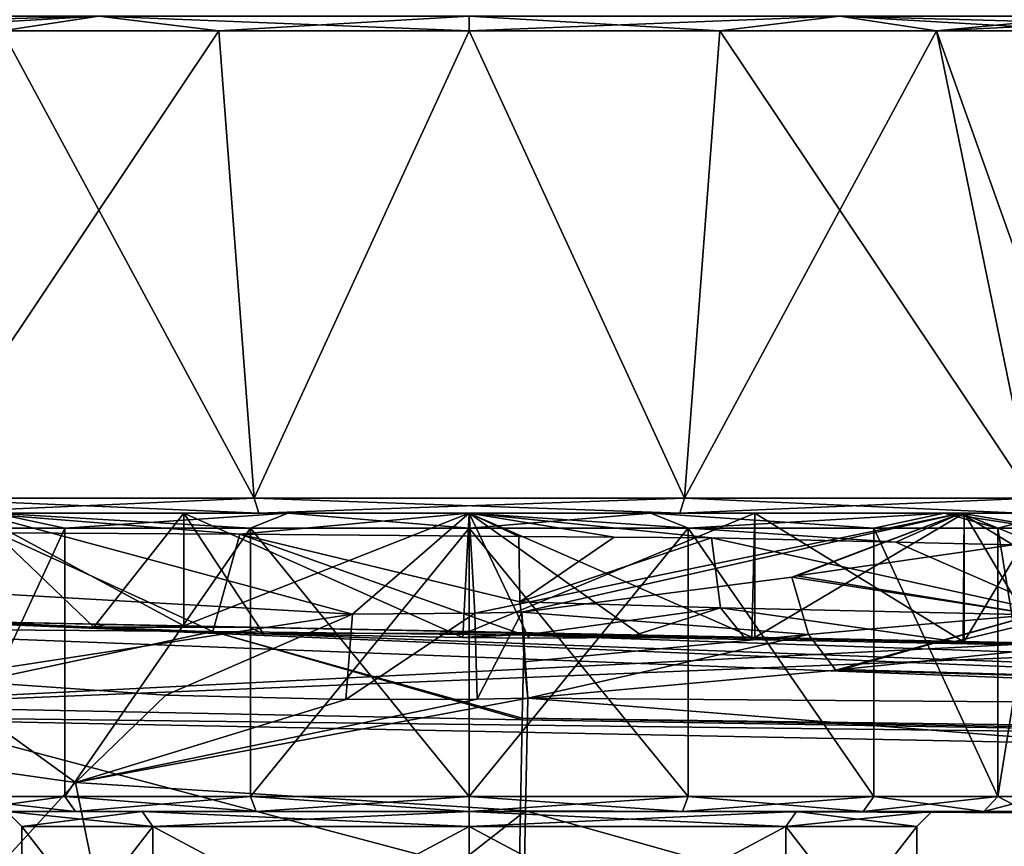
# Model space of a CAD drawing. Extents: x -250 to 250, y -697 to 625.
# Tile 7 of 256: x -234 to -214, y -636 to -619. Entities that reach past the tile are written whole.
import ezdxf

# ---------------------------------------------------------------- set-up
doc = ezdxf.new("R2010")
doc.units = 0
doc.header["$LTSCALE"] = 25.405557
for name, color, linetype in [('12', 7, 'CONTINUOUS'), ('124', 7, 'CONTINUOUS'), ('125', 7, 'CONTINUOUS'), ('126', 7, 'CONTINUOUS'), ('13', 7, 'CONTINUOUS'), ('131', 7, 'CONTINUOUS'), ('132', 7, 'CONTINUOUS'), ('136', 7, 'CONTINUOUS'), ('137', 7, 'CONTINUOUS'), ('138', 7, 'CONTINUOUS'), ('139', 7, 'CONTINUOUS'), ('14', 7, 'CONTINUOUS'), ('140', 7, 'CONTINUOUS'), ('141', 7, 'CONTINUOUS'), ('146', 7, 'CONTINUOUS'), ('15', 7, 'CONTINUOUS'), ('16', 7, 'CONTINUOUS'), ('18', 7, 'CONTINUOUS'), ('19', 7, 'CONTINUOUS'), ('194', 7, 'CONTINUOUS'), ('195', 7, 'CONTINUOUS'), ('196', 7, 'CONTINUOUS'), ('197', 7, 'CONTINUOUS'), ('198', 7, 'CONTINUOUS'), ('20', 7, 'CONTINUOUS'), ('203', 7, 'CONTINUOUS'), ('204', 7, 'CONTINUOUS'), ('205', 7, 'CONTINUOUS'), ('208', 7, 'CONTINUOUS'), ('209', 7, 'CONTINUOUS'), ('210', 7, 'CONTINUOUS'), ('211', 7, 'CONTINUOUS'), ('212', 7, 'CONTINUOUS'), ('213', 7, 'CONTINUOUS'), ('214', 7, 'CONTINUOUS'), ('215', 7, 'CONTINUOUS'), ('216', 7, 'CONTINUOUS'), ('217', 7, 'CONTINUOUS'), ('3', 7, 'CONTINUOUS'), ('4', 7, 'CONTINUOUS'), ('5', 7, 'CONTINUOUS')]:
    doc.layers.add(name, color=color, linetype=linetype)

msp = doc.modelspace()

# ---------------------------------------------------------------- linework, layer by layer
at = {"layer": '12', "color": 7, "linetype": 'CONTINUOUS'}
for points in [[(-223.801, -631.711, -11.437), (-223.799, -631.633, -10.721), (-221.478, -631.698, -10.947), (-223.801, -631.711, -11.437)], [(-223.799, -631.633, -10.721), (-223.799, -631.607, -10), (-221.478, -631.698, -10.947), (-223.799, -631.633, -10.721)], [(-221.478, -631.698, -10.947), (-223.799, -631.607, -10), (-221.56, -631.652, -10), (-221.478, -631.698, -10.947)], [(-219.321, -631.697, -10), (-221.478, -631.698, -10.947), (-221.56, -631.652, -10), (-219.321, -631.697, -10)], [(-217.512, -632.341, -13.433), (-212.55, -631.833, -10), (-187.6, -633.196, -14.056), (-217.512, -632.341, -13.433)], [(-223.826, -632.924, -14.962), (-217.63, -632.358, -13.485), (-187.6, -633.196, -14.056), (-223.826, -632.924, -14.962)], [(-217.63, -632.358, -13.485), (-217.512, -632.341, -13.433), (-187.6, -633.196, -14.056), (-217.63, -632.358, -13.485)], [(-223.871, -635.189, -17.669), (-223.826, -632.924, -14.962), (-193.801, -635.299, -17.226), (-223.871, -635.189, -17.669)], [(-193.801, -635.299, -17.226), (-223.826, -632.924, -14.962), (-187.6, -633.196, -14.056), (-193.801, -635.299, -17.226)], [(-223.899, -636.587, -18.649), (-223.871, -635.189, -17.669), (-202.29, -641.256, -19.969), (-223.899, -636.587, -18.649)], [(-202.29, -641.256, -19.969), (-223.871, -635.189, -17.669), (-193.801, -635.299, -17.226), (-202.29, -641.256, -19.969)]]:
    msp.add_3dface(points, dxfattribs=at)
at = {"layer": '124', "color": 7, "linetype": 'CONTINUOUS'}
for points in [[(-213.5, -631.814, 0.025), (-236.5, -631.351, 0.025), (-215.049, -631.783, 5.764), (-213.5, -631.814, 0.025)], [(-236.5, -631.351, 0.025), (-234.951, -631.382, 5.764), (-230.743, -631.467, 9.963), (-236.5, -631.351, 0.025)], [(-236.5, -631.351, 0.025), (-230.743, -631.467, 9.963), (-225, -631.583, 11.5), (-236.5, -631.351, 0.025)], [(-236.5, -631.351, 0.025), (-225, -631.583, 11.5), (-219.257, -631.698, 9.963), (-236.5, -631.351, 0.025)], [(-236.5, -631.351, 0.025), (-219.257, -631.698, 9.963), (-215.049, -631.783, 5.764), (-236.5, -631.351, 0.025)], [(-219.473, -631.694, 15), (-199.332, -632.099, 15), (-215.237, -631.779, 12.645), (-219.473, -631.694, 15)], [(-199.332, -632.099, 15), (-211.905, -631.846, 9.135), (-215.237, -631.779, 12.645), (-199.332, -632.099, 15)]]:
    msp.add_3dface(points, dxfattribs=at)
at = {"layer": '125', "color": 7, "linetype": 'CONTINUOUS'}
for points in [[(-213.5, -631.814, 0.025), (-242, -633.241, 0.025), (-236.5, -631.351, 0.025), (-213.5, -631.814, 0.025)], [(-209.04, -631.904, 0.025), (-242, -633.241, 0.025), (-213.5, -631.814, 0.025), (-209.04, -631.904, 0.025)], [(-179.223, -634.005, 0.025), (-242, -633.241, 0.025), (-209.04, -631.904, 0.025), (-179.223, -634.005, 0.025)], [(-144.396, -635.206, 0.025), (-242, -633.241, 0.025), (-179.223, -634.005, 0.025), (-144.396, -635.206, 0.025)]]:
    msp.add_3dface(points, dxfattribs=at)
at = {"layer": '126', "color": 7, "linetype": 'CONTINUOUS'}
for points in [[(-242, -633.241, 0.025), (-144.396, -635.206, 0.025), (-242, -633.241), (-242, -633.241, 0.025)], [(-144.396, -635.206, 0.025), (-144.396, -635.206), (-242, -633.241), (-144.396, -635.206, 0.025)]]:
    msp.add_3dface(points, dxfattribs=at)
at = {"layer": '13', "color": 7, "linetype": 'CONTINUOUS'}
for points in [[(-232.551, -631.491, -8.674), (-235.11, -631.379, -5.481), (-232.292, -631.436, -7.64), (-232.551, -631.491, -8.674)], [(-229.421, -631.494, -9.009), (-232.551, -631.491, -8.674), (-232.292, -631.436, -7.64), (-229.421, -631.494, -9.009)], [(-229.136, -631.625, -10.73), (-232.551, -631.491, -8.674), (-229.421, -631.494, -9.009), (-229.136, -631.625, -10.73)], [(-223.799, -631.607, -10), (-229.136, -631.625, -10.73), (-229.421, -631.494, -9.009), (-223.799, -631.607, -10)], [(-225.132, -631.701, -11.499), (-229.136, -631.625, -10.73), (-223.799, -631.607, -10), (-225.132, -631.701, -11.499)], [(-223.799, -631.633, -10.721), (-225.132, -631.701, -11.499), (-223.799, -631.607, -10), (-223.799, -631.633, -10.721)], [(-223.801, -631.711, -11.437), (-225.132, -631.701, -11.499), (-223.799, -631.633, -10.721), (-223.801, -631.711, -11.437)], [(-239.595, -633.673, -8.689), (-235.807, -632.534, -10.416), (-232.918, -634.616, -15.182), (-239.595, -633.673, -8.689)], [(-235.807, -632.534, -10.416), (-231.102, -632.861, -13.665), (-232.918, -634.616, -15.182), (-235.807, -632.534, -10.416)], [(-231.102, -632.861, -13.665), (-227.484, -632.945, -14.767), (-232.918, -634.616, -15.182), (-231.102, -632.861, -13.665)], [(-224.845, -632.94, -14.996), (-223.826, -632.924, -14.962), (-232.918, -634.616, -15.182), (-224.845, -632.94, -14.996)], [(-232.918, -634.616, -15.182), (-223.826, -632.924, -14.962), (-223.871, -635.189, -17.669), (-232.918, -634.616, -15.182)], [(-227.484, -632.945, -14.767), (-224.845, -632.94, -14.996), (-232.918, -634.616, -15.182), (-227.484, -632.945, -14.767)], [(-238.054, -640.232, -14.23), (-239.595, -633.673, -8.689), (-232.918, -634.616, -15.182), (-238.054, -640.232, -14.23)], [(-231.585, -641.232, -18.506), (-238.054, -640.232, -14.23), (-232.918, -634.616, -15.182), (-231.585, -641.232, -18.506)], [(-231.585, -641.232, -18.506), (-232.918, -634.616, -15.182), (-223.871, -635.189, -17.669), (-231.585, -641.232, -18.506)], [(-231.585, -641.232, -18.506), (-223.871, -635.189, -17.669), (-223.899, -636.587, -18.649), (-231.585, -641.232, -18.506)]]:
    msp.add_3dface(points, dxfattribs=at)
at = {"layer": '131', "color": 7, "linetype": 'CONTINUOUS'}
for points in [[(-230.159, -631.581, 14.734), (-235.528, -631.537, 11.397), (-237.22, -633.091, 13.305), (-230.159, -631.581, 14.734)], [(-223.935, -633.358, 18.803), (-230.159, -631.581, 14.734), (-237.22, -633.091, 13.305), (-223.935, -633.358, 18.803)], [(-223.935, -633.358, 18.803), (-223.934, -633.32, 18.77), (-230.159, -631.581, 14.734), (-223.935, -633.358, 18.803)], [(-223.934, -633.32, 18.77), (-223.9, -631.652, 15.685), (-230.159, -631.581, 14.734), (-223.934, -633.32, 18.77)], [(-238.134, -636.39, 14.15), (-224, -636.604, 20), (-237.22, -633.091, 13.305), (-238.134, -636.39, 14.15)], [(-224, -636.604, 20), (-223.935, -633.358, 18.803), (-237.22, -633.091, 13.305), (-224, -636.604, 20)]]:
    msp.add_3dface(points, dxfattribs=at)
at = {"layer": '132', "color": 7, "linetype": 'CONTINUOUS'}
for points in [[(-223.934, -633.32, 18.77), (-144.379, -634.383, 18.222), (-223.9, -631.652, 15.685), (-223.934, -633.32, 18.77)], [(-144.379, -634.383, 18.222), (-144.356, -633.206, 15), (-223.9, -631.652, 15.685), (-144.379, -634.383, 18.222)], [(-223.9, -631.652, 15.685), (-144.356, -633.206, 15), (-221.712, -631.67, 15.464), (-223.9, -631.652, 15.685)], [(-221.712, -631.67, 15.464), (-144.356, -633.206, 15), (-179.192, -632.505, 15), (-221.712, -631.67, 15.464)], [(-219.473, -631.694, 15), (-221.712, -631.67, 15.464), (-199.332, -632.099, 15), (-219.473, -631.694, 15)], [(-199.332, -632.099, 15), (-221.712, -631.67, 15.464), (-179.192, -632.505, 15), (-199.332, -632.099, 15)], [(-223.935, -633.358, 18.803), (-144.385, -634.671, 18.536), (-223.934, -633.32, 18.77), (-223.935, -633.358, 18.803)], [(-144.385, -634.671, 18.536), (-144.379, -634.383, 18.222), (-223.934, -633.32, 18.77), (-144.385, -634.671, 18.536)], [(-224, -636.604, 20), (-144.385, -634.671, 18.536), (-223.935, -633.358, 18.803), (-224, -636.604, 20)], [(-224, -636.604, 20), (-184.228, -637.405, 20), (-144.385, -634.671, 18.536), (-224, -636.604, 20)]]:
    msp.add_3dface(points, dxfattribs=at)
at = {"layer": '136', "color": 7, "linetype": 'CONTINUOUS'}
for points in [[(-230.743, -629.2, 9.963), (-234.951, -629.2, 5.764), (-234.891, -629.2, 9.908), (-230.743, -629.2, 9.963)], [(-230.743, -629.2, 9.963), (-234.891, -629.2, 9.908), (-225, -629.2, 14), (-230.743, -629.2, 9.963)], [(-225, -629.2, 11.5), (-230.743, -629.2, 9.963), (-225, -629.2, 14), (-225, -629.2, 11.5)], [(-219.257, -629.2, 9.963), (-225, -629.2, 11.5), (-215.109, -629.2, 9.908), (-219.257, -629.2, 9.963)], [(-225, -629.2, 11.5), (-225, -629.2, 14), (-215.109, -629.2, 9.908), (-225, -629.2, 11.5)], [(-215.049, -629.2, 5.764), (-219.257, -629.2, 9.963), (-215.109, -629.2, 9.908), (-215.049, -629.2, 5.764)], [(-211, -629.2, 0.025), (-215.049, -629.2, 5.764), (-215.109, -629.2, 9.908), (-211, -629.2, 0.025)], [(-211, -629.2, 0.025), (-213.5, -629.2, 0.025), (-215.049, -629.2, 5.764), (-211, -629.2, 0.025)]]:
    msp.add_3dface(points, dxfattribs=at)
at = {"layer": '137', "color": 7, "linetype": 'CONTINUOUS'}
for points in [[(-230.743, -631.467, 9.963), (-234.951, -631.382, 5.764), (-234.951, -629.2, 5.764), (-230.743, -631.467, 9.963)], [(-230.743, -629.2, 9.963), (-230.743, -631.467, 9.963), (-234.951, -629.2, 5.764), (-230.743, -629.2, 9.963)], [(-225, -631.583, 11.5), (-230.743, -631.467, 9.963), (-225, -629.2, 11.5), (-225, -631.583, 11.5)], [(-225, -629.2, 11.5), (-230.743, -631.467, 9.963), (-230.743, -629.2, 9.963), (-225, -629.2, 11.5)], [(-219.257, -631.698, 9.963), (-225, -631.583, 11.5), (-219.257, -629.2, 9.963), (-219.257, -631.698, 9.963)], [(-219.257, -629.2, 9.963), (-225, -631.583, 11.5), (-225, -629.2, 11.5), (-219.257, -629.2, 9.963)], [(-215.049, -631.783, 5.764), (-219.257, -631.698, 9.963), (-215.049, -629.2, 5.764), (-215.049, -631.783, 5.764)], [(-215.049, -629.2, 5.764), (-219.257, -631.698, 9.963), (-219.257, -629.2, 9.963), (-215.049, -629.2, 5.764)], [(-213.5, -629.2, 0.025), (-213.5, -631.814, 0.025), (-215.049, -631.783, 5.764), (-213.5, -629.2, 0.025)], [(-213.5, -629.2, 0.025), (-215.049, -631.783, 5.764), (-215.049, -629.2, 5.764), (-213.5, -629.2, 0.025)]]:
    msp.add_3dface(points, dxfattribs=at)
at = {"layer": '138', "color": 7, "linetype": 'CONTINUOUS'}
for points in [[(-234.497, -629.597, 10.287), (-229.617, -629.62, 13.217), (-234.891, -629.2, 9.908), (-234.497, -629.597, 10.287)], [(-234.891, -629.2, 9.908), (-229.617, -629.62, 13.217), (-225, -629.2, 14), (-234.891, -629.2, 9.908)], [(-229.617, -629.62, 13.217), (-224.003, -629.671, 13.964), (-225, -629.2, 14), (-229.617, -629.62, 13.217)], [(-222.088, -629.679, 13.694), (-220.128, -629.694, 13.125), (-225, -629.2, 14), (-222.088, -629.679, 13.694)], [(-225, -629.2, 14), (-220.128, -629.694, 13.125), (-216.422, -629.78, 11.065), (-225, -629.2, 14)], [(-224.003, -629.671, 13.964), (-222.088, -629.679, 13.694), (-225, -629.2, 14), (-224.003, -629.671, 13.964)], [(-215.109, -629.2, 9.908), (-225, -629.2, 14), (-216.422, -629.78, 11.065), (-215.109, -629.2, 9.908)], [(-213.507, -629.847, 7.995), (-215.109, -629.2, 9.908), (-216.422, -629.78, 11.065), (-213.507, -629.847, 7.995)], [(-211, -629.904, 0.025), (-211, -629.2, 0.025), (-215.109, -629.2, 9.908), (-211, -629.904, 0.025)], [(-211, -629.904, 0.025), (-215.109, -629.2, 9.908), (-213.507, -629.847, 7.995), (-211, -629.904, 0.025)]]:
    msp.add_3dface(points, dxfattribs=at)
at = {"layer": '139', "color": 7, "linetype": 'CONTINUOUS'}
for points in [[(-235.528, -631.537, 11.397), (-230.159, -631.581, 14.734), (-234.497, -629.597, 10.287), (-235.528, -631.537, 11.397)], [(-230.159, -631.581, 14.734), (-229.617, -629.62, 13.217), (-234.497, -629.597, 10.287), (-230.159, -631.581, 14.734)], [(-230.159, -631.581, 14.734), (-223.9, -631.652, 15.685), (-229.617, -629.62, 13.217), (-230.159, -631.581, 14.734)], [(-229.617, -629.62, 13.217), (-223.9, -631.652, 15.685), (-223.981, -630.984, 14.455), (-229.617, -629.62, 13.217)], [(-224.003, -629.671, 13.964), (-229.617, -629.62, 13.217), (-223.981, -630.984, 14.455), (-224.003, -629.671, 13.964)]]:
    msp.add_3dface(points, dxfattribs=at)
at = {"layer": '14', "color": 7, "linetype": 'CONTINUOUS'}
for points in [[(-234.951, -629.2, -5.764), (-230.743, -629.2, -9.963), (-234.891, -629.2, -9.908), (-234.951, -629.2, -5.764)], [(-230.743, -629.2, -9.963), (-225, -629.2, -11.5), (-234.891, -629.2, -9.908), (-230.743, -629.2, -9.963)], [(-234.891, -629.2, -9.908), (-225, -629.2, -11.5), (-225, -629.2, -14), (-234.891, -629.2, -9.908)], [(-225, -629.2, -11.5), (-219.257, -629.2, -9.963), (-225, -629.2, -14), (-225, -629.2, -11.5)], [(-225, -629.2, -14), (-219.257, -629.2, -9.963), (-215.109, -629.2, -9.908), (-225, -629.2, -14)], [(-219.257, -629.2, -9.963), (-215.049, -629.2, -5.764), (-215.109, -629.2, -9.908), (-219.257, -629.2, -9.963)], [(-213.5, -629.2, -0.025), (-211, -629.2, -0.025), (-215.109, -629.2, -9.908), (-213.5, -629.2, -0.025)], [(-215.049, -629.2, -5.764), (-213.5, -629.2, -0.025), (-215.109, -629.2, -9.908), (-215.049, -629.2, -5.764)]]:
    msp.add_3dface(points, dxfattribs=at)
at = {"layer": '140', "color": 7, "linetype": 'CONTINUOUS'}
for points in [[(-222.088, -629.679, 13.694), (-224.003, -629.671, 13.964), (-223.981, -630.984, 14.455), (-222.088, -629.679, 13.694)], [(-220.128, -629.694, 13.125), (-222.088, -629.679, 13.694), (-223.981, -630.984, 14.455), (-220.128, -629.694, 13.125)], [(-219.951, -631.103, 13.679), (-220.128, -629.694, 13.125), (-223.981, -630.984, 14.455), (-219.951, -631.103, 13.679)], [(-223.9, -631.652, 15.685), (-219.951, -631.103, 13.679), (-223.981, -630.984, 14.455), (-223.9, -631.652, 15.685)], [(-223.9, -631.652, 15.685), (-221.712, -631.67, 15.464), (-219.951, -631.103, 13.679), (-223.9, -631.652, 15.685)], [(-221.712, -631.67, 15.464), (-219.473, -631.694, 15), (-219.951, -631.103, 13.679), (-221.712, -631.67, 15.464)]]:
    msp.add_3dface(points, dxfattribs=at)
at = {"layer": '141', "color": 7, "linetype": 'CONTINUOUS'}
for points in [[(-216.422, -629.78, 11.065), (-220.128, -629.694, 13.125), (-213.046, -631.256, 8.349), (-216.422, -629.78, 11.065)], [(-220.128, -629.694, 13.125), (-219.951, -631.103, 13.679), (-213.046, -631.256, 8.349), (-220.128, -629.694, 13.125)], [(-213.507, -629.847, 7.995), (-216.422, -629.78, 11.065), (-213.046, -631.256, 8.349), (-213.507, -629.847, 7.995)], [(-219.951, -631.103, 13.679), (-219.473, -631.694, 15), (-215.237, -631.779, 12.645), (-219.951, -631.103, 13.679)], [(-213.046, -631.256, 8.349), (-219.951, -631.103, 13.679), (-215.237, -631.779, 12.645), (-213.046, -631.256, 8.349)], [(-211.905, -631.846, 9.135), (-213.046, -631.256, 8.349), (-215.237, -631.779, 12.645), (-211.905, -631.846, 9.135)]]:
    msp.add_3dface(points, dxfattribs=at)
at = {"layer": '146', "color": 7, "linetype": 'CONTINUOUS'}
for points in [[(-242, -633.241), (-144.396, -635.206), (-242, -695.2), (-242, -633.241)], [(-242, -695.2), (-144.396, -635.206), (-145, -695.2), (-242, -695.2)]]:
    msp.add_3dface(points, dxfattribs=at)
at = {"layer": '15', "color": 7, "linetype": 'CONTINUOUS'}
for points in [[(-235.082, -630.791, -9.714), (-234.891, -629.2, -9.908), (-227.352, -631.228, -13.801), (-235.082, -630.791, -9.714)], [(-234.891, -629.2, -9.908), (-225, -629.2, -14), (-227.352, -631.228, -13.801), (-234.891, -629.2, -9.908)], [(-227.352, -631.228, -13.801), (-225, -629.2, -14), (-224.887, -631.21, -14), (-227.352, -631.228, -13.801)], [(-225, -629.2, -14), (-215.109, -629.2, -9.908), (-224.887, -631.21, -14), (-225, -629.2, -14)], [(-215.109, -629.2, -9.908), (-223.942, -631.188, -13.96), (-224.887, -631.21, -14), (-215.109, -629.2, -9.908)], [(-223.942, -631.188, -13.96), (-215.109, -629.2, -9.908), (-218.518, -630.484, -12.409), (-223.942, -631.188, -13.96)], [(-218.518, -630.484, -12.409), (-215.109, -629.2, -9.908), (-218.415, -630.463, -12.354), (-218.518, -630.484, -12.409)], [(-218.415, -630.463, -12.354), (-215.109, -629.2, -9.908), (-214.071, -629.834, -8.75), (-218.415, -630.463, -12.354)], [(-215.109, -629.2, -9.908), (-211, -629.2, -0.025), (-214.071, -629.834, -8.75), (-215.109, -629.2, -9.908)]]:
    msp.add_3dface(points, dxfattribs=at)
at = {"layer": '16', "color": 7, "linetype": 'CONTINUOUS'}
for points in [[(-235.11, -631.379, -5.481), (-232.551, -631.491, -8.674), (-234.951, -629.2, -5.764), (-235.11, -631.379, -5.481)], [(-232.551, -631.491, -8.674), (-230.743, -629.2, -9.963), (-234.951, -629.2, -5.764), (-232.551, -631.491, -8.674)], [(-232.551, -631.491, -8.674), (-229.136, -631.625, -10.73), (-230.743, -629.2, -9.963), (-232.551, -631.491, -8.674)], [(-229.136, -631.625, -10.73), (-225.132, -631.701, -11.499), (-230.743, -629.2, -9.963), (-229.136, -631.625, -10.73)], [(-225.132, -631.701, -11.499), (-225, -629.2, -11.5), (-230.743, -629.2, -9.963), (-225.132, -631.701, -11.499)], [(-225.132, -631.701, -11.499), (-223.801, -631.711, -11.437), (-225, -629.2, -11.5), (-225.132, -631.701, -11.499)], [(-225, -629.2, -11.5), (-223.801, -631.711, -11.437), (-221.478, -631.698, -10.947), (-225, -629.2, -11.5)], [(-219.257, -629.2, -9.963), (-225, -629.2, -11.5), (-219.321, -631.697, -10), (-219.257, -629.2, -9.963)], [(-219.321, -631.697, -10), (-225, -629.2, -11.5), (-221.478, -631.698, -10.947), (-219.321, -631.697, -10)], [(-215.067, -631.783, -5.796), (-219.257, -629.2, -9.963), (-219.321, -631.697, -10), (-215.067, -631.783, -5.796)], [(-215.049, -629.2, -5.764), (-219.257, -629.2, -9.963), (-215.067, -631.783, -5.796), (-215.049, -629.2, -5.764)], [(-213.5, -631.814, -0.025), (-215.049, -629.2, -5.764), (-215.067, -631.783, -5.796), (-213.5, -631.814, -0.025)], [(-213.5, -631.814, -0.025), (-213.5, -629.2, -0.025), (-215.049, -629.2, -5.764), (-213.5, -631.814, -0.025)]]:
    msp.add_3dface(points, dxfattribs=at)
at = {"layer": '18', "color": 7, "linetype": 'CONTINUOUS'}
for points in [[(-218.415, -630.463, -12.354), (-214.071, -629.834, -8.75), (-213.634, -631.237, -9.123), (-218.415, -630.463, -12.354)], [(-223.942, -631.188, -13.96), (-218.518, -630.484, -12.409), (-218.179, -631.639, -12.658), (-223.942, -631.188, -13.96)], [(-218.518, -630.484, -12.409), (-218.415, -630.463, -12.354), (-213.634, -631.237, -9.123), (-218.518, -630.484, -12.409)], [(-218.518, -630.484, -12.409), (-213.634, -631.237, -9.123), (-218.179, -631.639, -12.658), (-218.518, -630.484, -12.409)], [(-223.942, -631.188, -13.96), (-218.179, -631.639, -12.658), (-223.898, -632.192, -14.228), (-223.942, -631.188, -13.96)], [(-218.179, -631.639, -12.658), (-213.634, -631.237, -9.123), (-217.63, -632.358, -13.485), (-218.179, -631.639, -12.658)], [(-217.63, -632.358, -13.485), (-213.634, -631.237, -9.123), (-217.512, -632.341, -13.433), (-217.63, -632.358, -13.485)], [(-213.634, -631.237, -9.123), (-212.55, -631.833, -10), (-217.512, -632.341, -13.433), (-213.634, -631.237, -9.123)], [(-218.179, -631.639, -12.658), (-223.826, -632.924, -14.962), (-223.898, -632.192, -14.228), (-218.179, -631.639, -12.658)], [(-223.826, -632.924, -14.962), (-218.179, -631.639, -12.658), (-217.63, -632.358, -13.485), (-223.826, -632.924, -14.962)]]:
    msp.add_3dface(points, dxfattribs=at)
at = {"layer": '19', "color": 7, "linetype": 'CONTINUOUS'}
for points in [[(-235.807, -632.534, -10.416), (-235.082, -630.791, -9.714), (-227.352, -631.228, -13.801), (-235.807, -632.534, -10.416)], [(-231.102, -632.861, -13.665), (-235.807, -632.534, -10.416), (-227.352, -631.228, -13.801), (-231.102, -632.861, -13.665)], [(-227.484, -632.945, -14.767), (-231.102, -632.861, -13.665), (-227.352, -631.228, -13.801), (-227.484, -632.945, -14.767)], [(-224.845, -632.94, -14.996), (-227.484, -632.945, -14.767), (-224.887, -631.21, -14), (-224.845, -632.94, -14.996)], [(-227.484, -632.945, -14.767), (-227.352, -631.228, -13.801), (-224.887, -631.21, -14), (-227.484, -632.945, -14.767)], [(-223.942, -631.188, -13.96), (-224.845, -632.94, -14.996), (-224.887, -631.21, -14), (-223.942, -631.188, -13.96)], [(-223.826, -632.924, -14.962), (-224.845, -632.94, -14.996), (-223.942, -631.188, -13.96), (-223.826, -632.924, -14.962)], [(-223.826, -632.924, -14.962), (-223.942, -631.188, -13.96), (-223.898, -632.192, -14.228), (-223.826, -632.924, -14.962)]]:
    msp.add_3dface(points, dxfattribs=at)
at = {"layer": '194', "linetype": 'CONTINUOUS'}
for points in [[(-234, -638.9), (-231.364, -638.9, 6.363), (-234, -635.5), (-234, -638.9)], [(-234, -635.5), (-231.364, -638.9, 6.363), (-231.364, -635.5, 6.363), (-234, -635.5)], [(-231.364, -638.9, 6.363), (-225, -638.9, 9), (-231.364, -635.5, 6.363), (-231.364, -638.9, 6.363)], [(-231.364, -635.5, 6.363), (-225, -638.9, 9), (-225, -635.5, 9), (-231.364, -635.5, 6.363)], [(-225, -638.9, 9), (-218.636, -638.9, 6.363), (-225, -635.5, 9), (-225, -638.9, 9)], [(-225, -635.5, 9), (-218.636, -638.9, 6.363), (-218.636, -635.5, 6.363), (-225, -635.5, 9)], [(-216, -638.9), (-216, -635.5), (-218.636, -635.5, 6.363), (-216, -638.9)], [(-218.636, -638.9, 6.363), (-216, -638.9), (-218.636, -635.5, 6.363), (-218.636, -638.9, 6.363)]]:
    msp.add_3dface(points, dxfattribs=at)
at = {"layer": '195', "linetype": 'CONTINUOUS'}
for points in [[(-234.3, -635.2), (-231.577, -635.2, 6.576), (-236.2, -635.2), (-234.3, -635.2)], [(-236.2, -635.2), (-231.577, -635.2, 6.576), (-235.347, -635.2, 4.286), (-236.2, -635.2)], [(-231.577, -635.2, -6.576), (-234.3, -635.2), (-235.347, -635.2, -4.286), (-231.577, -635.2, -6.576)], [(-232.92, -635.2, -7.92), (-231.577, -635.2, -6.576), (-235.347, -635.2, -4.286), (-232.92, -635.2, -7.92)], [(-235.347, -635.2, 4.286), (-231.577, -635.2, 6.576), (-232.92, -635.2, 7.92), (-235.347, -635.2, 4.286)], [(-225, -635.2, -9.3), (-231.577, -635.2, -6.576), (-232.92, -635.2, -7.92), (-225, -635.2, -9.3)], [(-229.286, -635.2, -10.347), (-225, -635.2, -9.3), (-232.92, -635.2, -7.92), (-229.286, -635.2, -10.347)], [(-231.577, -635.2, 6.576), (-225, -635.2, 9.3), (-232.92, -635.2, 7.92), (-231.577, -635.2, 6.576)], [(-232.92, -635.2, 7.92), (-225, -635.2, 9.3), (-220.714, -635.2, 10.347), (-232.92, -635.2, 7.92)], [(-229.286, -635.2, 10.347), (-232.92, -635.2, 7.92), (-220.714, -635.2, 10.347), (-229.286, -635.2, 10.347)], [(-217.08, -635.2, -7.92), (-225, -635.2, -9.3), (-229.286, -635.2, -10.347), (-217.08, -635.2, -7.92)], [(-220.714, -635.2, -10.347), (-217.08, -635.2, -7.92), (-229.286, -635.2, -10.347), (-220.714, -635.2, -10.347)], [(-225, -635.2, -11.2), (-220.714, -635.2, -10.347), (-229.286, -635.2, -10.347), (-225, -635.2, -11.2)], [(-225, -635.2, 11.2), (-229.286, -635.2, 10.347), (-220.714, -635.2, 10.347), (-225, -635.2, 11.2)], [(-218.423, -635.2, -6.576), (-225, -635.2, -9.3), (-217.08, -635.2, -7.92), (-218.423, -635.2, -6.576)], [(-225, -635.2, 9.3), (-218.423, -635.2, 6.576), (-217.08, -635.2, 7.92), (-225, -635.2, 9.3)], [(-220.714, -635.2, 10.347), (-225, -635.2, 9.3), (-217.08, -635.2, 7.92), (-220.714, -635.2, 10.347)], [(-215.7, -635.2), (-218.423, -635.2, -6.576), (-213.8, -635.2), (-215.7, -635.2)], [(-213.8, -635.2), (-218.423, -635.2, -6.576), (-214.653, -635.2, -4.286), (-213.8, -635.2)], [(-214.653, -635.2, -4.286), (-218.423, -635.2, -6.576), (-217.08, -635.2, -7.92), (-214.653, -635.2, -4.286)], [(-218.423, -635.2, 6.576), (-215.7, -635.2), (-214.653, -635.2, 4.286), (-218.423, -635.2, 6.576)], [(-217.08, -635.2, 7.92), (-218.423, -635.2, 6.576), (-214.653, -635.2, 4.286), (-217.08, -635.2, 7.92)], [(-215.7, -635.2), (-213.8, -635.2), (-214.653, -635.2, 4.286), (-215.7, -635.2)]]:
    msp.add_3dface(points, dxfattribs=at)
at = {"layer": '196', "linetype": 'CONTINUOUS'}
for points in [[(-233.132, -629.5, 8.131), (-235.625, -629.5, 4.4), (-235.625, -634.9, 4.401), (-233.132, -629.5, 8.131)], [(-233.132, -634.9, 8.132), (-233.132, -629.5, 8.131), (-235.625, -634.9, 4.401), (-233.132, -634.9, 8.132)], [(-229.401, -629.5, 10.624), (-233.132, -629.5, 8.131), (-233.132, -634.9, 8.132), (-229.401, -629.5, 10.624)], [(-229.401, -634.9, 10.625), (-229.401, -629.5, 10.624), (-233.132, -634.9, 8.132), (-229.401, -634.9, 10.625)], [(-225, -629.5, 11.5), (-229.401, -629.5, 10.624), (-225, -634.9, 11.5), (-225, -629.5, 11.5)], [(-225, -634.9, 11.5), (-229.401, -629.5, 10.624), (-229.401, -634.9, 10.625), (-225, -634.9, 11.5)], [(-220.599, -629.5, 10.624), (-225, -629.5, 11.5), (-220.599, -634.9, 10.625), (-220.599, -629.5, 10.624)], [(-220.599, -634.9, 10.625), (-225, -629.5, 11.5), (-225, -634.9, 11.5), (-220.599, -634.9, 10.625)], [(-216.868, -629.5, 8.131), (-220.599, -629.5, 10.624), (-216.868, -634.9, 8.132), (-216.868, -629.5, 8.131)], [(-216.868, -634.9, 8.132), (-220.599, -629.5, 10.624), (-220.599, -634.9, 10.625), (-216.868, -634.9, 8.132)], [(-214.375, -629.5, 4.4), (-216.868, -629.5, 8.131), (-214.375, -634.9, 4.401), (-214.375, -629.5, 4.4)], [(-214.375, -634.9, 4.401), (-216.868, -629.5, 8.131), (-216.868, -634.9, 8.132), (-214.375, -634.9, 4.401)], [(-213.5, -629.5), (-214.375, -629.5, 4.4), (-213.5, -634.9), (-213.5, -629.5)], [(-213.5, -634.9), (-214.375, -629.5, 4.4), (-214.375, -634.9, 4.401), (-213.5, -634.9)]]:
    msp.add_3dface(points, dxfattribs=at)
at = {"layer": '197', "linetype": 'CONTINUOUS'}
for points in [[(-228.647, -629.2, -11.222), (-234.547, -629.2, -6.935), (-236.084, -629.2, -8.053), (-228.647, -629.2, -11.222)], [(-229.234, -629.2, -13.029), (-228.647, -629.2, -11.222), (-236.084, -629.2, -8.053), (-229.234, -629.2, -13.029)], [(-234.547, -629.2, 6.935), (-228.647, -629.2, 11.222), (-236.084, -629.2, 8.053), (-234.547, -629.2, 6.935)], [(-236.084, -629.2, 8.053), (-228.647, -629.2, 11.222), (-229.234, -629.2, 13.029), (-236.084, -629.2, 8.053)], [(-221.353, -629.2, -11.222), (-228.647, -629.2, -11.222), (-229.234, -629.2, -13.029), (-221.353, -629.2, -11.222)], [(-220.766, -629.2, -13.029), (-221.353, -629.2, -11.222), (-229.234, -629.2, -13.029), (-220.766, -629.2, -13.029)], [(-229.234, -629.2, 13.029), (-228.647, -629.2, 11.222), (-220.766, -629.2, 13.029), (-229.234, -629.2, 13.029)], [(-228.647, -629.2, 11.222), (-221.353, -629.2, 11.222), (-220.766, -629.2, 13.029), (-228.647, -629.2, 11.222)], [(-215.453, -629.2, -6.935), (-221.353, -629.2, -11.222), (-213.916, -629.2, -8.053), (-215.453, -629.2, -6.935)], [(-213.916, -629.2, -8.053), (-221.353, -629.2, -11.222), (-220.766, -629.2, -13.029), (-213.916, -629.2, -8.053)], [(-221.353, -629.2, 11.222), (-215.453, -629.2, 6.935), (-213.916, -629.2, 8.053), (-221.353, -629.2, 11.222)], [(-220.766, -629.2, 13.029), (-221.353, -629.2, 11.222), (-213.916, -629.2, 8.053), (-220.766, -629.2, 13.029)], [(-213.2, -629.2), (-215.453, -629.2, -6.935), (-211.3, -629.2), (-213.2, -629.2)], [(-211.3, -629.2), (-215.453, -629.2, -6.935), (-213.916, -629.2, -8.053), (-211.3, -629.2)], [(-215.453, -629.2, 6.935), (-213.2, -629.2), (-213.916, -629.2, 8.053), (-215.453, -629.2, 6.935)]]:
    msp.add_3dface(points, dxfattribs=at)
at = {"layer": '198', "linetype": 'CONTINUOUS'}
for points in [[(-236.326, -628.9, 8.229), (-229.326, -628.9, 13.315), (-234.396, -619.5, 10.378), (-236.326, -628.9, 8.229)], [(-234.396, -619.5, 10.378), (-229.326, -628.9, 13.315), (-230.035, -619.5, 13.063), (-234.396, -619.5, 10.378)], [(-230.035, -619.5, 13.063), (-229.326, -628.9, 13.315), (-225, -619.5, 14), (-230.035, -619.5, 13.063)], [(-229.326, -628.9, 13.315), (-220.674, -628.9, 13.315), (-225, -619.5, 14), (-229.326, -628.9, 13.315)], [(-225, -619.5, 14), (-220.674, -628.9, 13.315), (-219.965, -619.5, 13.063), (-225, -619.5, 14)], [(-220.674, -628.9, 13.315), (-213.674, -628.9, 8.229), (-219.965, -619.5, 13.063), (-220.674, -628.9, 13.315)], [(-219.965, -619.5, 13.063), (-213.674, -628.9, 8.229), (-215.604, -619.5, 10.378), (-219.965, -619.5, 13.063)], [(-213.674, -628.9, 8.229), (-212.5, -628.2, 6.305), (-215.604, -619.5, 10.378), (-213.674, -628.9, 8.229)], [(-215.604, -619.5, 10.378), (-212.5, -628.2, 6.305), (-212.5, -619.5, 6.305), (-215.604, -619.5, 10.378)]]:
    msp.add_3dface(points, dxfattribs=at)
at = {"layer": '20', "color": 7, "linetype": 'CONTINUOUS'}
for points in [[(-144.396, -635.206), (-242, -633.241), (-145, -695.2), (-144.396, -635.206)], [(-242, -633.241), (-242, -695.2), (-145, -695.2), (-242, -633.241)]]:
    msp.add_3dface(points, dxfattribs=at)
at = {"layer": '203', "linetype": 'CONTINUOUS'}
for points in [[(-234, -638.9), (-234, -635.5), (-231.364, -635.5, -6.363), (-234, -638.9)], [(-231.364, -638.9, -6.363), (-234, -638.9), (-231.364, -635.5, -6.363), (-231.364, -638.9, -6.363)], [(-225, -638.9, -9), (-231.364, -638.9, -6.363), (-225, -635.5, -9), (-225, -638.9, -9)], [(-225, -635.5, -9), (-231.364, -638.9, -6.363), (-231.364, -635.5, -6.363), (-225, -635.5, -9)], [(-218.636, -638.9, -6.363), (-225, -638.9, -9), (-218.636, -635.5, -6.363), (-218.636, -638.9, -6.363)], [(-218.636, -635.5, -6.363), (-225, -638.9, -9), (-225, -635.5, -9), (-218.636, -635.5, -6.363)], [(-216, -635.5), (-216, -638.9), (-218.636, -638.9, -6.363), (-216, -635.5)], [(-216, -635.5), (-218.636, -638.9, -6.363), (-218.636, -635.5, -6.363), (-216, -635.5)]]:
    msp.add_3dface(points, dxfattribs=at)
at = {"layer": '204', "linetype": 'CONTINUOUS'}
for points in [[(-235.625, -629.5, -4.4), (-233.132, -629.5, -8.131), (-235.625, -634.9, -4.401), (-235.625, -629.5, -4.4)], [(-235.625, -634.9, -4.401), (-233.132, -629.5, -8.131), (-233.132, -634.9, -8.132), (-235.625, -634.9, -4.401)], [(-233.132, -629.5, -8.131), (-229.401, -629.5, -10.624), (-233.132, -634.9, -8.132), (-233.132, -629.5, -8.131)], [(-233.132, -634.9, -8.132), (-229.401, -629.5, -10.624), (-229.401, -634.9, -10.625), (-233.132, -634.9, -8.132)], [(-229.401, -629.5, -10.624), (-225, -629.5, -11.5), (-229.401, -634.9, -10.625), (-229.401, -629.5, -10.624)], [(-229.401, -634.9, -10.625), (-225, -629.5, -11.5), (-225, -634.9, -11.5), (-229.401, -634.9, -10.625)], [(-225, -629.5, -11.5), (-220.599, -629.5, -10.624), (-225, -634.9, -11.5), (-225, -629.5, -11.5)], [(-225, -634.9, -11.5), (-220.599, -629.5, -10.624), (-220.599, -634.9, -10.625), (-225, -634.9, -11.5)], [(-220.599, -629.5, -10.624), (-216.868, -629.5, -8.131), (-216.868, -634.9, -8.132), (-220.599, -629.5, -10.624)], [(-220.599, -634.9, -10.625), (-220.599, -629.5, -10.624), (-216.868, -634.9, -8.132), (-220.599, -634.9, -10.625)], [(-216.868, -629.5, -8.131), (-214.375, -629.5, -4.4), (-214.375, -634.9, -4.401), (-216.868, -629.5, -8.131)], [(-216.868, -634.9, -8.132), (-216.868, -629.5, -8.131), (-214.375, -634.9, -4.401), (-216.868, -634.9, -8.132)], [(-213.5, -629.5), (-213.5, -634.9), (-214.375, -634.9, -4.401), (-213.5, -629.5)], [(-214.375, -629.5, -4.4), (-213.5, -629.5), (-214.375, -634.9, -4.401), (-214.375, -629.5, -4.4)]]:
    msp.add_3dface(points, dxfattribs=at)
at = {"layer": '205', "linetype": 'CONTINUOUS'}
for points in [[(-229.326, -628.9, -13.315), (-236.326, -628.9, -8.229), (-230.035, -619.5, -13.063), (-229.326, -628.9, -13.315)], [(-230.035, -619.5, -13.063), (-236.326, -628.9, -8.229), (-234.396, -619.5, -10.378), (-230.035, -619.5, -13.063)], [(-225, -619.5, -14), (-229.326, -628.9, -13.315), (-230.035, -619.5, -13.063), (-225, -619.5, -14)], [(-220.674, -628.9, -13.315), (-229.326, -628.9, -13.315), (-225, -619.5, -14), (-220.674, -628.9, -13.315)], [(-219.965, -619.5, -13.063), (-220.674, -628.9, -13.315), (-225, -619.5, -14), (-219.965, -619.5, -13.063)], [(-213.674, -628.9, -8.229), (-220.674, -628.9, -13.315), (-215.604, -619.5, -10.378), (-213.674, -628.9, -8.229)], [(-215.604, -619.5, -10.378), (-220.674, -628.9, -13.315), (-219.965, -619.5, -13.063), (-215.604, -619.5, -10.378)], [(-212.5, -619.5, -6.305), (-213.674, -628.9, -8.229), (-215.604, -619.5, -10.378), (-212.5, -619.5, -6.305)]]:
    msp.add_3dface(points, dxfattribs=at)
at = {"layer": '208', "linetype": 'CONTINUOUS'}
for points in [[(-234.396, -619.5, 10.378), (-232.446, -619.2, 11.5), (-237.5, -619.2, 5.607), (-234.396, -619.5, 10.378)], [(-234.396, -619.5, 10.378), (-230.035, -619.5, 13.063), (-232.446, -619.2, 11.5), (-234.396, -619.5, 10.378)], [(-230.035, -619.5, 13.063), (-225, -619.5, 14), (-232.446, -619.2, 11.5), (-230.035, -619.5, 13.063)], [(-225, -619.5, 14), (-225, -619.2, 13.7), (-232.446, -619.2, 11.5), (-225, -619.5, 14)], [(-225, -619.5, 14), (-219.965, -619.5, 13.063), (-225, -619.2, 13.7), (-225, -619.5, 14)], [(-219.965, -619.5, 13.063), (-217.554, -619.2, 11.5), (-225, -619.2, 13.7), (-219.965, -619.5, 13.063)], [(-219.965, -619.5, 13.063), (-215.604, -619.5, 10.378), (-217.554, -619.2, 11.5), (-219.965, -619.5, 13.063)], [(-215.604, -619.5, 10.378), (-212.5, -619.5, 6.305), (-217.554, -619.2, 11.5), (-215.604, -619.5, 10.378)], [(-217.554, -619.2, 11.5), (-212.5, -619.5, 6.305), (-212.5, -619.345, 5.954), (-217.554, -619.2, 11.5)], [(-212.5, -619.2, 5.607), (-217.554, -619.2, 11.5), (-212.5, -619.345, 5.954), (-212.5, -619.2, 5.607)]]:
    msp.add_3dface(points, dxfattribs=at)
at = {"layer": '209', "linetype": 'CONTINUOUS'}
for points in [[(-237.5, -619.2, -5.607), (-232.446, -619.2, -11.5), (-237.5, -619.345, -5.954), (-237.5, -619.2, -5.607)], [(-232.446, -619.2, -11.5), (-234.396, -619.5, -10.378), (-237.5, -619.5, -6.305), (-232.446, -619.2, -11.5)], [(-232.446, -619.2, -11.5), (-237.5, -619.5, -6.305), (-237.5, -619.345, -5.954), (-232.446, -619.2, -11.5)], [(-232.446, -619.2, -11.5), (-230.035, -619.5, -13.063), (-234.396, -619.5, -10.378), (-232.446, -619.2, -11.5)], [(-232.446, -619.2, -11.5), (-225, -619.2, -13.7), (-230.035, -619.5, -13.063), (-232.446, -619.2, -11.5)], [(-225, -619.2, -13.7), (-225, -619.5, -14), (-230.035, -619.5, -13.063), (-225, -619.2, -13.7)], [(-225, -619.2, -13.7), (-217.554, -619.2, -11.5), (-225, -619.5, -14), (-225, -619.2, -13.7)], [(-217.554, -619.2, -11.5), (-219.965, -619.5, -13.063), (-225, -619.5, -14), (-217.554, -619.2, -11.5)], [(-217.554, -619.2, -11.5), (-215.604, -619.5, -10.378), (-219.965, -619.5, -13.063), (-217.554, -619.2, -11.5)], [(-217.554, -619.2, -11.5), (-212.5, -619.2, -5.607), (-215.604, -619.5, -10.378), (-217.554, -619.2, -11.5)], [(-215.604, -619.5, -10.378), (-212.5, -619.2, -5.607), (-212.5, -619.345, -5.954), (-215.604, -619.5, -10.378)], [(-212.5, -619.5, -6.305), (-215.604, -619.5, -10.378), (-212.5, -619.345, -5.954), (-212.5, -619.5, -6.305)]]:
    msp.add_3dface(points, dxfattribs=at)
at = {"layer": '210', "linetype": 'CONTINUOUS'}
for points in [[(-229.326, -628.9, 13.315), (-236.326, -628.9, 8.229), (-229.234, -629.2, 13.029), (-229.326, -628.9, 13.315)], [(-236.326, -628.9, 8.229), (-236.084, -629.2, 8.053), (-229.234, -629.2, 13.029), (-236.326, -628.9, 8.229)], [(-220.674, -628.9, 13.315), (-229.326, -628.9, 13.315), (-220.766, -629.2, 13.029), (-220.674, -628.9, 13.315)], [(-229.326, -628.9, 13.315), (-229.234, -629.2, 13.029), (-220.766, -629.2, 13.029), (-229.326, -628.9, 13.315)], [(-220.674, -628.9, 13.315), (-220.766, -629.2, 13.029), (-213.916, -629.2, 8.053), (-220.674, -628.9, 13.315)], [(-213.674, -628.9, 8.229), (-220.674, -628.9, 13.315), (-213.916, -629.2, 8.053), (-213.674, -628.9, 8.229)]]:
    msp.add_3dface(points, dxfattribs=at)
at = {"layer": '211', "linetype": 'CONTINUOUS'}
for points in [[(-236.326, -628.9, -8.229), (-229.326, -628.9, -13.315), (-236.084, -629.2, -8.053), (-236.326, -628.9, -8.229)], [(-229.326, -628.9, -13.315), (-229.234, -629.2, -13.029), (-236.084, -629.2, -8.053), (-229.326, -628.9, -13.315)], [(-229.326, -628.9, -13.315), (-220.674, -628.9, -13.315), (-229.234, -629.2, -13.029), (-229.326, -628.9, -13.315)], [(-220.674, -628.9, -13.315), (-220.766, -629.2, -13.029), (-229.234, -629.2, -13.029), (-220.674, -628.9, -13.315)], [(-220.674, -628.9, -13.315), (-213.674, -628.9, -8.229), (-220.766, -629.2, -13.029), (-220.674, -628.9, -13.315)], [(-213.674, -628.9, -8.229), (-213.916, -629.2, -8.053), (-220.766, -629.2, -13.029), (-213.674, -628.9, -8.229)]]:
    msp.add_3dface(points, dxfattribs=at)
at = {"layer": '212', "linetype": 'CONTINUOUS'}
for points in [[(-235.625, -629.5, 4.4), (-233.132, -629.5, 8.131), (-234.547, -629.2, 6.935), (-235.625, -629.5, 4.4)], [(-233.132, -629.5, 8.131), (-229.401, -629.5, 10.624), (-234.547, -629.2, 6.935), (-233.132, -629.5, 8.131)], [(-229.401, -629.5, 10.624), (-228.647, -629.2, 11.222), (-234.547, -629.2, 6.935), (-229.401, -629.5, 10.624)], [(-229.401, -629.5, 10.624), (-225, -629.5, 11.5), (-228.647, -629.2, 11.222), (-229.401, -629.5, 10.624)], [(-225, -629.5, 11.5), (-221.353, -629.2, 11.222), (-228.647, -629.2, 11.222), (-225, -629.5, 11.5)], [(-225, -629.5, 11.5), (-220.599, -629.5, 10.624), (-221.353, -629.2, 11.222), (-225, -629.5, 11.5)], [(-220.599, -629.5, 10.624), (-216.868, -629.5, 8.131), (-221.353, -629.2, 11.222), (-220.599, -629.5, 10.624)], [(-216.868, -629.5, 8.131), (-215.453, -629.2, 6.935), (-221.353, -629.2, 11.222), (-216.868, -629.5, 8.131)], [(-216.868, -629.5, 8.131), (-214.375, -629.5, 4.4), (-215.453, -629.2, 6.935), (-216.868, -629.5, 8.131)], [(-214.375, -629.5, 4.4), (-213.5, -629.5), (-215.453, -629.2, 6.935), (-214.375, -629.5, 4.4)], [(-213.5, -629.5), (-213.2, -629.2), (-215.453, -629.2, 6.935), (-213.5, -629.5)]]:
    msp.add_3dface(points, dxfattribs=at)
at = {"layer": '213', "linetype": 'CONTINUOUS'}
for points in [[(-234.547, -629.2, -6.935), (-233.132, -629.5, -8.131), (-235.625, -629.5, -4.4), (-234.547, -629.2, -6.935)], [(-234.547, -629.2, -6.935), (-228.647, -629.2, -11.222), (-233.132, -629.5, -8.131), (-234.547, -629.2, -6.935)], [(-228.647, -629.2, -11.222), (-229.401, -629.5, -10.624), (-233.132, -629.5, -8.131), (-228.647, -629.2, -11.222)], [(-228.647, -629.2, -11.222), (-225, -629.5, -11.5), (-229.401, -629.5, -10.624), (-228.647, -629.2, -11.222)], [(-228.647, -629.2, -11.222), (-221.353, -629.2, -11.222), (-225, -629.5, -11.5), (-228.647, -629.2, -11.222)], [(-221.353, -629.2, -11.222), (-220.599, -629.5, -10.624), (-225, -629.5, -11.5), (-221.353, -629.2, -11.222)], [(-221.353, -629.2, -11.222), (-215.453, -629.2, -6.935), (-220.599, -629.5, -10.624), (-221.353, -629.2, -11.222)], [(-215.453, -629.2, -6.935), (-216.868, -629.5, -8.131), (-220.599, -629.5, -10.624), (-215.453, -629.2, -6.935)], [(-215.453, -629.2, -6.935), (-214.375, -629.5, -4.4), (-216.868, -629.5, -8.131), (-215.453, -629.2, -6.935)], [(-215.453, -629.2, -6.935), (-213.2, -629.2), (-214.375, -629.5, -4.4), (-215.453, -629.2, -6.935)], [(-213.2, -629.2), (-213.5, -629.5), (-214.375, -629.5, -4.4), (-213.2, -629.2)]]:
    msp.add_3dface(points, dxfattribs=at)
at = {"layer": '214', "linetype": 'CONTINUOUS'}
for points in [[(-235.347, -635.2, 4.286), (-232.92, -635.2, 7.92), (-235.625, -634.9, 4.401), (-235.347, -635.2, 4.286)], [(-232.92, -635.2, 7.92), (-233.132, -634.9, 8.132), (-235.625, -634.9, 4.401), (-232.92, -635.2, 7.92)], [(-232.92, -635.2, 7.92), (-229.286, -635.2, 10.347), (-233.132, -634.9, 8.132), (-232.92, -635.2, 7.92)], [(-229.286, -635.2, 10.347), (-229.401, -634.9, 10.625), (-233.132, -634.9, 8.132), (-229.286, -635.2, 10.347)], [(-229.286, -635.2, 10.347), (-225, -635.2, 11.2), (-229.401, -634.9, 10.625), (-229.286, -635.2, 10.347)], [(-225, -635.2, 11.2), (-225, -634.9, 11.5), (-229.401, -634.9, 10.625), (-225, -635.2, 11.2)], [(-225, -635.2, 11.2), (-220.714, -635.2, 10.347), (-225, -634.9, 11.5), (-225, -635.2, 11.2)], [(-220.714, -635.2, 10.347), (-220.599, -634.9, 10.625), (-225, -634.9, 11.5), (-220.714, -635.2, 10.347)], [(-220.714, -635.2, 10.347), (-217.08, -635.2, 7.92), (-220.599, -634.9, 10.625), (-220.714, -635.2, 10.347)], [(-217.08, -635.2, 7.92), (-216.868, -634.9, 8.132), (-220.599, -634.9, 10.625), (-217.08, -635.2, 7.92)], [(-217.08, -635.2, 7.92), (-214.653, -635.2, 4.286), (-216.868, -634.9, 8.132), (-217.08, -635.2, 7.92)], [(-214.653, -635.2, 4.286), (-214.375, -634.9, 4.401), (-216.868, -634.9, 8.132), (-214.653, -635.2, 4.286)], [(-214.653, -635.2, 4.286), (-213.8, -635.2), (-214.375, -634.9, 4.401), (-214.653, -635.2, 4.286)], [(-213.8, -635.2), (-213.5, -634.9), (-214.375, -634.9, 4.401), (-213.8, -635.2)]]:
    msp.add_3dface(points, dxfattribs=at)
at = {"layer": '215', "linetype": 'CONTINUOUS'}
for points in [[(-235.347, -635.2, -4.286), (-235.625, -634.9, -4.401), (-233.132, -634.9, -8.132), (-235.347, -635.2, -4.286)], [(-232.92, -635.2, -7.92), (-235.347, -635.2, -4.286), (-233.132, -634.9, -8.132), (-232.92, -635.2, -7.92)], [(-232.92, -635.2, -7.92), (-233.132, -634.9, -8.132), (-229.401, -634.9, -10.625), (-232.92, -635.2, -7.92)], [(-229.286, -635.2, -10.347), (-232.92, -635.2, -7.92), (-229.401, -634.9, -10.625), (-229.286, -635.2, -10.347)], [(-229.286, -635.2, -10.347), (-229.401, -634.9, -10.625), (-225, -634.9, -11.5), (-229.286, -635.2, -10.347)], [(-225, -635.2, -11.2), (-229.286, -635.2, -10.347), (-225, -634.9, -11.5), (-225, -635.2, -11.2)], [(-220.714, -635.2, -10.347), (-225, -635.2, -11.2), (-220.599, -634.9, -10.625), (-220.714, -635.2, -10.347)], [(-225, -635.2, -11.2), (-225, -634.9, -11.5), (-220.599, -634.9, -10.625), (-225, -635.2, -11.2)], [(-217.08, -635.2, -7.92), (-220.714, -635.2, -10.347), (-216.868, -634.9, -8.132), (-217.08, -635.2, -7.92)], [(-220.714, -635.2, -10.347), (-220.599, -634.9, -10.625), (-216.868, -634.9, -8.132), (-220.714, -635.2, -10.347)], [(-214.653, -635.2, -4.286), (-217.08, -635.2, -7.92), (-214.375, -634.9, -4.401), (-214.653, -635.2, -4.286)], [(-217.08, -635.2, -7.92), (-216.868, -634.9, -8.132), (-214.375, -634.9, -4.401), (-217.08, -635.2, -7.92)], [(-213.8, -635.2), (-214.653, -635.2, -4.286), (-213.5, -634.9), (-213.8, -635.2)], [(-213.5, -634.9), (-214.653, -635.2, -4.286), (-214.375, -634.9, -4.401), (-213.5, -634.9)]]:
    msp.add_3dface(points, dxfattribs=at)
at = {"layer": '216', "linetype": 'CONTINUOUS'}
for points in [[(-234, -635.5), (-231.364, -635.5, 6.363), (-234.3, -635.2), (-234, -635.5)], [(-234.3, -635.2), (-231.364, -635.5, 6.363), (-231.577, -635.2, 6.576), (-234.3, -635.2)], [(-231.364, -635.5, 6.363), (-225, -635.5, 9), (-231.577, -635.2, 6.576), (-231.364, -635.5, 6.363)], [(-225, -635.5, 9), (-225, -635.2, 9.3), (-231.577, -635.2, 6.576), (-225, -635.5, 9)], [(-225, -635.5, 9), (-218.636, -635.5, 6.363), (-225, -635.2, 9.3), (-225, -635.5, 9)], [(-218.636, -635.5, 6.363), (-218.423, -635.2, 6.576), (-225, -635.2, 9.3), (-218.636, -635.5, 6.363)], [(-218.636, -635.5, 6.363), (-216, -635.5), (-218.423, -635.2, 6.576), (-218.636, -635.5, 6.363)], [(-216, -635.5), (-215.7, -635.2), (-218.423, -635.2, 6.576), (-216, -635.5)]]:
    msp.add_3dface(points, dxfattribs=at)
at = {"layer": '217', "linetype": 'CONTINUOUS'}
for points in [[(-234, -635.5), (-234.3, -635.2), (-231.577, -635.2, -6.576), (-234, -635.5)], [(-234, -635.5), (-231.577, -635.2, -6.576), (-231.364, -635.5, -6.363), (-234, -635.5)], [(-231.577, -635.2, -6.576), (-225, -635.2, -9.3), (-231.364, -635.5, -6.363), (-231.577, -635.2, -6.576)], [(-225, -635.2, -9.3), (-225, -635.5, -9), (-231.364, -635.5, -6.363), (-225, -635.2, -9.3)], [(-225, -635.2, -9.3), (-218.423, -635.2, -6.576), (-225, -635.5, -9), (-225, -635.2, -9.3)], [(-218.423, -635.2, -6.576), (-218.636, -635.5, -6.363), (-225, -635.5, -9), (-218.423, -635.2, -6.576)], [(-215.7, -635.2), (-216, -635.5), (-218.636, -635.5, -6.363), (-215.7, -635.2)], [(-218.423, -635.2, -6.576), (-215.7, -635.2), (-218.636, -635.5, -6.363), (-218.423, -635.2, -6.576)]]:
    msp.add_3dface(points, dxfattribs=at)
at = {"layer": '3', "color": 7, "linetype": 'CONTINUOUS'}
for points in [[(-236.5, -631.351, -0.025), (-213.5, -631.814, -0.025), (-236.144, -631.358, -2.84), (-236.5, -631.351, -0.025)], [(-213.5, -631.814, -0.025), (-235.11, -631.379, -5.481), (-236.144, -631.358, -2.84), (-213.5, -631.814, -0.025)], [(-235.11, -631.379, -5.481), (-213.5, -631.814, -0.025), (-232.292, -631.436, -7.64), (-235.11, -631.379, -5.481)], [(-213.5, -631.814, -0.025), (-229.421, -631.494, -9.009), (-232.292, -631.436, -7.64), (-213.5, -631.814, -0.025)], [(-213.5, -631.814, -0.025), (-223.799, -631.607, -10), (-229.421, -631.494, -9.009), (-213.5, -631.814, -0.025)], [(-223.799, -631.607, -10), (-213.5, -631.814, -0.025), (-221.56, -631.652, -10), (-223.799, -631.607, -10)], [(-213.5, -631.814, -0.025), (-219.321, -631.697, -10), (-221.56, -631.652, -10), (-213.5, -631.814, -0.025)], [(-213.5, -631.814, -0.025), (-215.067, -631.783, -5.796), (-219.321, -631.697, -10), (-213.5, -631.814, -0.025)]]:
    msp.add_3dface(points, dxfattribs=at)
at = {"layer": '4', "color": 7, "linetype": 'CONTINUOUS'}
for points in [[(-242, -633.241, -0.025), (-144.396, -635.206, -0.025), (-240.466, -631.494, -0.025), (-242, -633.241, -0.025)], [(-240.466, -631.494, -0.025), (-144.396, -635.206, -0.025), (-236.5, -631.351, -0.025), (-240.466, -631.494, -0.025)], [(-144.396, -635.206, -0.025), (-178.713, -633.515, -0.025), (-236.5, -631.351, -0.025), (-144.396, -635.206, -0.025)], [(-213.5, -631.814, -0.025), (-236.5, -631.351, -0.025), (-178.713, -633.515, -0.025), (-213.5, -631.814, -0.025)]]:
    msp.add_3dface(points, dxfattribs=at)
at = {"layer": '5', "color": 7, "linetype": 'CONTINUOUS'}
for points in [[(-144.396, -635.206, -0.025), (-242, -633.241, -0.025), (-144.396, -635.206), (-144.396, -635.206, -0.025)], [(-144.396, -635.206), (-242, -633.241, -0.025), (-242, -633.241), (-144.396, -635.206)]]:
    msp.add_3dface(points, dxfattribs=at)

doc.saveas('drawing.dxf')
